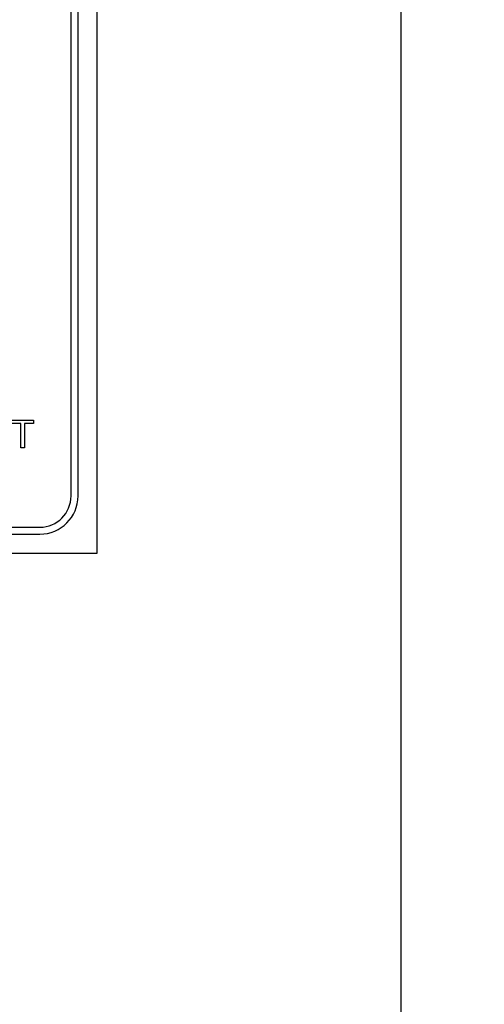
# Model space of a CAD drawing. Header units: inches. Extents: x 1 to 359, y -2 to 239.
# Tile 15 of 64: x 109.38 to 110.91, y 131.62 to 134.85. Entities that reach past the tile are written whole.
import ezdxf
from ezdxf.enums import TextEntityAlignment as Align
from ezdxf.lldxf.tags import DXFTag

# ---------------------------------------------------------------- set-up
doc = ezdxf.new("R2010")
doc.units = ezdxf.units.IN
doc.header["$MEASUREMENT"] = 0
for name, color, linetype in [('Default', 7, 'Continuous'), ('GSK11033', 7, 'Continuous'), ('LAB20180', 7, 'Continuous')]:
    doc.layers.add(name, color=color, linetype=linetype)
doc.styles.add('SEACAD_Times_New_Roman', font='times.ttf')
tags = doc.linetypes.add('HIDDEN2', pattern=[0.1875, 0.125, -0.0625]).pattern_tags.tags
tags[6:7] = [DXFTag(74, 4), DXFTag(75, 0), DXFTag(340, '0'), DXFTag(46, 0.0), DXFTag(50, 0.0), DXFTag(44, 0.0), DXFTag(45, 0.0)]
tags[4:5] = [DXFTag(74, 4), DXFTag(75, 0), DXFTag(340, '0'), DXFTag(46, 0.0), DXFTag(50, 0.0), DXFTag(44, 0.0), DXFTag(45, 0.0)]
doc.dimstyles.new('HAMMOND_(STH_-_300x200)', dxfattribs={"dimtxt": 1.5, "dimasz": 1.875, "dimexe": 0.75, "dimexo": 0.75, "dimgap": 0.375, "dimtad": 0, "dimtih": 1, "dimtoh": 1, "dimzin": 0, "dimdsep": 46, "dimtxsty": 'SEACAD_Times_New_Roman', "dimblk1": '_SE_FILLED', "dimblk2": '_SE_FILLED', "dimsah": 1, "dimcen": 0.75, "dimadec": 0, "dimazin": 0, "dimtfac": 0.8, "dimtofl": 0, "dimtmove": 0, "dimatfit": 3, "dimfxl": 0, "dimtolj": 1, "dimtzin": 0, "dimarcsym": 0})

# ---------------------------------------------------------------- blocks, each defined once
blk = doc.blocks.new('DMBLK1160')
at = {"layer": 'Default', "linetype": 'Continuous'}
for points in [[(121.758, 147.7985), (121.4455, 149.6735), (121.133, 147.7985)], [(121.758, 131.5785), (121.133, 131.5785), (121.4455, 129.7035)]]:
    blk.add_hatch(color=7, dxfattribs=at).paths.add_polyline_path(points)
at = {"layer": 'Default', "color": 7, "linetype": 'Continuous'}
for p, q in [((113.9782, 149.6735), (122.1955, 149.6735)), ((121.4455, 140.9635), (121.4455, 149.6735)), ((121.4455, 129.7035), (121.4455, 138.9385)), ((109.4962, 129.7035), (122.1955, 129.7035))]:
    blk.add_line(p, q, dxfattribs=at)
at = {"layer": 'Default', "color": 7, "linetype": 'Continuous', "style": 'SEACAD_Times_New_Roman'}
blk.add_text('19.97', height=1.5, dxfattribs=at).set_placement((118.8863, 140.4385), align=Align.TOP_LEFT)
blk = doc.blocks.new('_SE_FILLED')
at = {"color": 0}
blk.add_line((0, 0), (-1, 0), dxfattribs=at)
blk.add_solid([(0, 0), (-1, -0.1665), (-1, 0.1665), (0, 0)], dxfattribs=at)

msp = doc.modelspace()

# ---------------------------------------------------------------- linework, layer by layer
at = {"layer": 'GSK11033', "color": 7, "linetype": 'HIDDEN2'}
msp.add_line((110.6312, 90.016), (110.6312, 169.391), dxfattribs=at)
at = {"layer": 'LAB20180', "color": 7, "linetype": 'Continuous'}
for p, q in [((109.6312, 133.099), (109.6312, 136.849)), ((109.5457, 133.287), (109.5457, 136.661)), ((109.5687, 133.287), (109.5687, 136.661)), ((109.3504, 133.5364), (109.4226, 133.5364)), ((109.3805, 133.5256), (109.3504, 133.5256)), ((109.3805, 133.4449), (109.3805, 133.5256)), ((109.4226, 133.5256), (109.3925, 133.5256)), ((109.3925, 133.5256), (109.3925, 133.4449)), ((109.4226, 133.5364), (109.4226, 133.5256)), ((109.3925, 133.4449), (109.3805, 133.4449)), ((107.5691, 133.1845), (109.4432, 133.1845)), ((107.5691, 133.1615), (109.4432, 133.1615)), ((107.3812, 133.099), (109.6312, 133.099))]:
    msp.add_line(p, q, dxfattribs=at)
for radius in [0.1025, 0.1255]:
    msp.add_arc((109.4432, 133.287), radius, 270, 0, dxfattribs=at)

# ---------------------------------------------------------------- dimensions: what is measured, and where the dimension line sits
at = {"layer": 'Default', "color": 7, "linetype": 'Continuous'}
dim = msp.add_linear_dim(base=(121.4455, 149.6735), p1=(108.7462, 129.7035), p2=(113.2282, 149.6735), angle=90, text='\\A1;<>', dimstyle='HAMMOND_(STH_-_300x200)', dxfattribs=at)
dim.commit()
dim.dimension.update_dxf_attribs({"geometry": 'DMBLK1160', "text_midpoint": (121.4455, 139.6885), "dimtype": 160})

doc.saveas('drawing.dxf')
